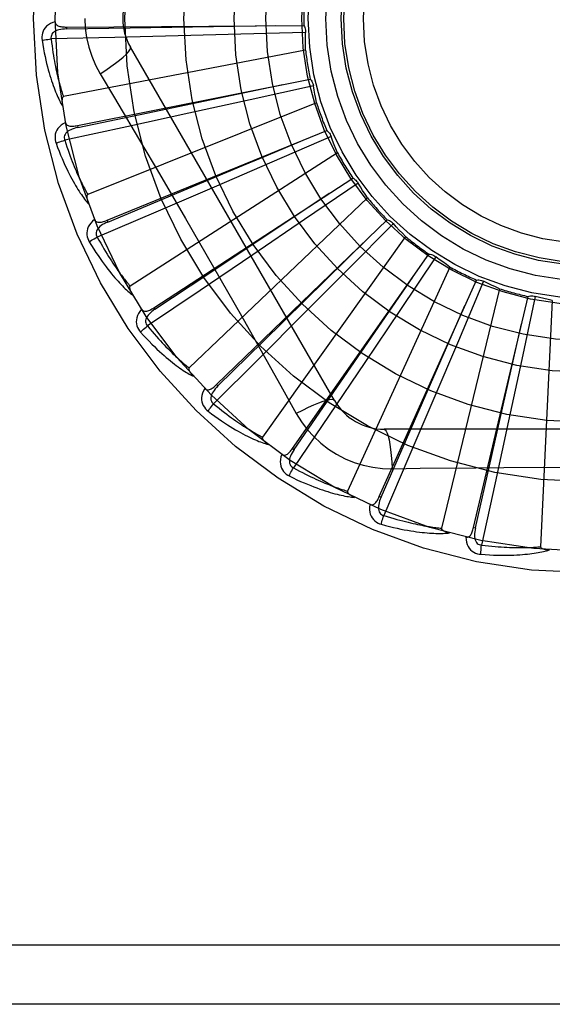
# Model space of a CAD drawing. Header units: inches. Extents: x 0 to 283, y 0 to 183.
# Tile 99 of 256: x 122.073 to 122.343, y 78.197 to 78.696. Entities that reach past the tile are written whole.
import ezdxf

# ---------------------------------------------------------------- set-up
doc = ezdxf.new("R2010")
doc.units = ezdxf.units.IN
doc.header["$LTSCALE"] = 15.5833333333
doc.header["$MEASUREMENT"] = 0
doc.linetypes.add('HIDDEN', pattern=[0.2, 0.1, -0.1])
doc.layers.add('RIGHTHAND_DOOR_ASSEMBLY', color=7, linetype='CONTINUOUS')

msp = doc.modelspace()

# ---------------------------------------------------------------- linework, layer by layer
at = {"layer": 'RIGHTHAND_DOOR_ASSEMBLY', "color": 8, "linetype": 'HIDDEN'}
for p, q in [((122.0970262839, 78.6926452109), (122.217375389, 78.6934566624)), ((122.0970261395, 78.69264520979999), (122.0970330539, 78.6916856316)), ((122.1537069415, 78.6881321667), (122.1215302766, 78.6873496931)), ((122.1854893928, 78.6889674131), (122.1537069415, 78.6881321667)), ((122.218271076, 78.6898889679), (122.1854893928, 78.6889674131)), ((122.1215302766, 78.6873496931), (122.089242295, 78.68662417)), ((122.2182212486, 78.6809944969), (122.0955107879, 78.6573439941)), ((122.2328823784, 78.5032348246), (122.1294404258, 78.682401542)), ((122.1140935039, 78.6689413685), (122.1213592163, 78.656775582)), ((122.1026284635, 78.6426558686), (122.2206491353, 78.666228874)), ((122.2222038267, 78.66289516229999), (122.1901889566, 78.6557862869)), ((122.2238381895, 78.65415199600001), (122.1078211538, 78.6077057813)), ((122.1901889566, 78.6557862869), (122.1591389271, 78.648951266)), ((122.1591389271, 78.648951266), (122.1276918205, 78.6420934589)), ((122.1276918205, 78.6420934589), (122.0961246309, 78.6352705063)), ((122.102628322, 78.6426558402), (122.1028167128, 78.6417149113)), ((122.1175899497, 78.5946301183), (122.2290166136, 78.6401126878)), ((122.2311741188, 78.6371334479), (122.2010831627, 78.6240941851)), ((122.2344336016, 78.6288575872), (122.1293031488, 78.5612943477)), ((122.2010831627, 78.6240941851), (122.1718877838, 78.6115064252)), ((122.1179528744, 78.5937417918), (122.1867579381, 78.6225419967)), ((122.1413699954, 78.5503037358), (122.2421754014, 78.6160520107)), ((122.2448577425, 78.61353492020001), (122.2177782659, 78.5950365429)), ((122.1718877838, 78.6115064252), (122.142306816, 78.59882114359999)), ((122.2496245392, 78.6060254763), (122.1591803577, 78.51978712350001)), ((122.142306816, 78.59882114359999), (122.1126013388, 78.58614736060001)), ((122.1175898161, 78.5946300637), (122.1179528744, 78.5937417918)), ((122.1731091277, 78.5112787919), (122.2596499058, 78.59491645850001)), ((122.2177782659, 78.5950365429), (122.1914927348, 78.5771509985)), ((122.2627601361, 78.5929524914), (122.2396708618, 78.5696635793)), ((122.2688619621, 78.58648087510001), (122.1963729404, 78.4846842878)), ((122.1914927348, 78.5771509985), (122.1648470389, 78.5590967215)), ((122.2116602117, 78.47896575), (122.2808085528, 78.5774699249)), ((122.2842342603, 78.5761300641), (122.2659696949, 78.5488923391)), ((122.1716184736, 78.5709232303), (122.1857172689, 78.5461891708)), ((122.2396708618, 78.5696635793), (122.217245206, 78.5471266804)), ((122.2914505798, 78.5709301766), (122.2395366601, 78.45725454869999)), ((122.2556299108, 78.4545324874), (122.3048866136, 78.56434297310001)), ((122.3085039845, 78.5636756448), (122.2957242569, 78.5334735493)), ((122.1648470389, 78.5590967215), (122.1380769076, 78.5410301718)), ((122.3165739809, 78.55993542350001), (122.2871114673, 78.4384892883)), ((122.3034290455, 78.438862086), (122.3310138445, 78.5560100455)), ((122.3346921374, 78.5560393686), (122.3278591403, 78.52396448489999)), ((122.34332414, 78.55389399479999), (122.3373778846, 78.4290667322)), ((122.1413698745, 78.5503036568), (122.1418944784, 78.5495001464)), ((122.2659696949, 78.5488923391), (122.2482144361, 78.5225186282)), ((122.217245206, 78.5471266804), (122.194497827, 78.5243559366)), ((122.2957242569, 78.5334735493), (122.2832811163, 78.5042162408)), ((122.194497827, 78.5243559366), (122.1716305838, 78.5015495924)), ((122.3278591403, 78.52396448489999), (122.3211778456, 78.4928810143)), ((122.2482144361, 78.5225186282), (122.2301875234, 78.49585441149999)), ((122.1731090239, 78.5112786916), (122.1737762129, 78.5105889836)), ((122.2832811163, 78.5042162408), (122.2706262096, 78.4746222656)), ((122.2301875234, 78.49585441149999), (122.2120496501, 78.4691325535)), ((122.4650253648, 78.4886514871), (122.2581414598, 78.4886514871)), ((122.3211778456, 78.4928810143), (122.3143523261, 78.46142688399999)), ((122.2116601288, 78.47896563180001), (122.2124457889, 78.47841465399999)), ((122.2706262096, 78.4746222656), (122.2578732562, 78.44495069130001)), ((122.262124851, 78.4686305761), (122.2762935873, 78.4688399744)), ((122.3143523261, 78.46142688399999), (122.3074452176, 78.4298780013)), ((122.2556298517, 78.45453235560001), (122.2565055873, 78.4541400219)), ((122.3034290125, 78.4388619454), (122.304363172, 78.4386424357)), ((122.9700834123, 78.2269848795), (121.8780834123, 78.2269848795)), ((122.9400834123, 78.1969848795), (121.8780834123, 78.1969848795))]:
    msp.add_line(p, q, dxfattribs=at)
for points in [[(122.0913187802, 78.6953379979), (122.0900293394, 78.6949110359), (122.0888765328, 78.6943939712), (122.0878524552, 78.6937841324), (122.0869671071, 78.6930881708), (122.0862206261, 78.69230857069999), (122.0856144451, 78.6914569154), (122.0851496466, 78.6905350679), (122.0848166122, 78.6895762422), (122.0846162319, 78.68860516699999), (122.0845256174, 78.6876504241), (122.0845277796, 78.6867528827), (122.0846256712, 78.6859001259)], [(122.0913187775, 78.6953416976), (122.0913668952, 78.6948819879), (122.0914929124, 78.69446900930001), (122.0917020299, 78.6941019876), (122.0919786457, 78.6937832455), (122.0923095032, 78.693517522), (122.0926927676, 78.6932967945), (122.0931243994, 78.6931158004), (122.0935977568, 78.6929709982), (122.0941064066, 78.69285852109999), (122.0946456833, 78.6927740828), (122.0952092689, 78.6927127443), (122.0957956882, 78.6926725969), (122.0964009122, 78.69264964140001), (122.0970262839, 78.6926452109)], [(122.0970330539, 78.6916856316), (122.1292984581, 78.6921799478), (122.2031741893, 78.6933793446)], [(122.1063417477, 78.6969848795), (122.1065636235, 78.6921077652), (122.1072180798, 78.6872752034), (122.1083026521, 78.68249956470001), (122.1098140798, 78.6778274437), (122.1117464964, 78.67330453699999), (122.1140935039, 78.6689413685)], [(122.217375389, 78.6934566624), (122.2176634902, 78.6929062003), (122.217896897, 78.6923333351), (122.2180769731, 78.69173225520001), (122.2182007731, 78.69111804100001), (122.2182650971, 78.6905056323), (122.2182710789, 78.6898890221)], [(122.0970334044, 78.6916842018), (122.0959962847, 78.6916464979), (122.095017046, 78.6915626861), (122.0940934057, 78.6914296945), (122.0932291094, 78.6912457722), (122.0924252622, 78.6910063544), (122.0916889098, 78.69071125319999), (122.0910224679, 78.6903610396), (122.0904434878, 78.6899528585), (122.0899703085, 78.6894856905), (122.0896039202, 78.6889651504), (122.0893525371, 78.6883942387), (122.0892105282, 78.6877981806), (122.0891740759, 78.6872061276), (122.0892424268, 78.6866198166)], [(122.2182212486, 78.6809944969), (122.2181832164, 78.683222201), (122.2181788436, 78.6854471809), (122.2182081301, 78.6876694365), (122.218271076, 78.6898889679)], [(122.0846256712, 78.6859001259), (122.0849893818, 78.6837011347), (122.0853664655, 78.68160116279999), (122.0857536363, 78.67960194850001), (122.0861497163, 78.6776971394), (122.086553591, 78.6758823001), (122.0869635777, 78.6741534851), (122.087378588, 78.6725065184), (122.0877970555, 78.6709377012), (122.0882178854, 78.6694431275), (122.0886395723, 78.6680192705), (122.0890610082, 78.66666240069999), (122.089480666, 78.6653692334), (122.0898968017, 78.66413593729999), (122.090309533, 78.6629604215), (122.0907184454, 78.6618398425), (122.0911240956, 78.660772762), (122.091527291, 78.6597574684), (122.0919275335, 78.6587921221), (122.0923250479, 78.6578751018), (122.0927188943, 78.6570041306), (122.0931085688, 78.6561771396), (122.0934932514, 78.6553919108), (122.0938716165, 78.6546462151), (122.0942448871, 78.6539380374), (122.0946142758, 78.6532644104), (122.0949788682, 78.6526261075)], [(122.0846256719, 78.6859001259), (122.0852328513, 78.6860245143), (122.0859284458, 78.6861516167), (122.0866887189, 78.686276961), (122.0875043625, 78.686398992), (122.0883658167, 78.6865160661), (122.0892423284, 78.68662390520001)], [(122.089242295, 78.68662417), (122.0894654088, 78.6847873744), (122.089695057, 78.683026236), (122.0899317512, 78.6813423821), (122.0901739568, 78.6797309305), (122.0904205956, 78.6781885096), (122.0906708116, 78.6767122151), (122.0909236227, 78.6752989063), (122.0911783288, 78.6739459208), (122.0914341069, 78.6726503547), (122.0916903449, 78.6714097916), (122.0919463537, 78.6702215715), (122.0922015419, 78.6690835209), (122.0924552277, 78.66799327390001), (122.0927069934, 78.6669487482), (122.0929561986, 78.6659476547), (122.0932028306, 78.66498824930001), (122.0934466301, 78.6640684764), (122.0936876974, 78.66318698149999), (122.093926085, 78.6623421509), (122.0941616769, 78.6615327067), (122.0943944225, 78.6607572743), (122.094624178, 78.6600145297), (122.094850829, 78.6593031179), (122.0950742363, 78.6586217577), (122.0952942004, 78.6579684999), (122.0955107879, 78.6573439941)], [(122.1140918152, 78.6689402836), (122.1169269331, 78.6708029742), (122.1195579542, 78.67261523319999), (122.1219032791, 78.6743188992), (122.1239792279, 78.6759219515), (122.1257816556, 78.6774219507), (122.1272610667, 78.67878403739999), (122.1283929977, 78.6799869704), (122.1291476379, 78.6810052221), (122.129500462, 78.68181795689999), (122.129440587, 78.68240126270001)], [(122.1028167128, 78.6417149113), (122.134405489, 78.6483065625), (122.206719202, 78.6634653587)], [(122.2206491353, 78.666228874), (122.2210362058, 78.66574288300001), (122.2213738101, 78.6652245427), (122.2216643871, 78.6646684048), (122.2219021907, 78.6640887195), (122.2220812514, 78.6634995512), (122.2222038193, 78.6628952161)], [(122.2238381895, 78.65415199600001), (122.2233792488, 78.656332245), (122.2229538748, 78.658516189), (122.2225620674, 78.6607038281), (122.2222038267, 78.66289516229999)], [(122.0955107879, 78.6573439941), (122.0953501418, 78.6572799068), (122.0952132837, 78.657181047), (122.0951017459, 78.6570437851), (122.0950109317, 78.65687901), (122.0949374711, 78.6566956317), (122.0948792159, 78.6564959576), (122.0948333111, 78.6562855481), (122.0947985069, 78.6560635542), (122.0947727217, 78.6558307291), (122.094755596, 78.65558782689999), (122.0947461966, 78.6553356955), (122.094744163, 78.65507480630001), (122.0947488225, 78.6548063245), (122.0947601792, 78.6545290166), (122.094777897, 78.6542424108), (122.0948023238, 78.6539453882), (122.0948333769, 78.6536368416), (122.0948720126, 78.6533162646), (122.0949192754, 78.6529826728), (122.0949748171, 78.6526363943)], [(122.1213592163, 78.656775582), (122.1357909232, 78.6323934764), (122.1430086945, 78.620151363)], [(122.0965144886, 78.6442198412), (122.0953291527, 78.6435565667), (122.094295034, 78.642830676), (122.0934048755, 78.6420380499), (122.0926672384, 78.6411871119), (122.0920817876, 78.6402803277), (122.091647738, 78.6393293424), (122.0913657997, 78.6383361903), (122.0912202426, 78.6373316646), (122.0912072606, 78.6363402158), (122.09129897, 78.6353855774), (122.0914709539, 78.634504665), (122.0917284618, 78.6336858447)], [(122.0965137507, 78.64422355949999), (122.0966480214, 78.64378121), (122.0968499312, 78.6433995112), (122.0971247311, 78.6430786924), (122.0974566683, 78.64281806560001), (122.0978318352, 78.6426197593), (122.0982499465, 78.6424755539), (122.0987080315, 78.6423795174), (122.0992002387, 78.6423269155), (122.099720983, 78.6423127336), (122.1002664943, 78.64233188), (122.1008315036, 78.6423783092), (122.1014149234, 78.642449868), (122.1020135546, 78.6425418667), (122.1026284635, 78.6426558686)], [(122.1028173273, 78.6417135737), (122.1018060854, 78.641480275), (122.1008604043, 78.6412126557), (122.0999786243, 78.6409072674), (122.0991647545, 78.6405630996), (122.0984207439, 78.6401758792), (122.0977535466, 78.6397467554), (122.0971654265, 78.6392767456), (122.0966741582, 78.63876636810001), (122.096297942, 78.6382180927), (122.0960366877, 78.63763762), (122.0958978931, 78.6370294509), (122.0958712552, 78.6364172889), (122.0959475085, 78.6358290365), (122.0961255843, 78.6352662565)], [(122.2290166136, 78.6401126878), (122.2294886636, 78.6397087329), (122.2299182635, 78.6392636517), (122.2303088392, 78.6387725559), (122.2306520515, 78.638248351), (122.2309393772, 78.6377037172), (122.2311741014, 78.6371334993)], [(122.0917284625, 78.6336858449), (122.0923011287, 78.6339228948), (122.0929600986, 78.6341793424), (122.0936829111, 78.6344463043), (122.0944607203, 78.63472049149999), (122.0952844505, 78.6349984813), (122.0961247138, 78.6352702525)], [(122.0917284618, 78.6336858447), (122.0925017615, 78.6315954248), (122.0932694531, 78.6296047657), (122.094027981, 78.6277149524), (122.0947773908, 78.6259195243), (122.0955174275, 78.6242139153), (122.0962471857, 78.6225939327), (122.0969663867, 78.62105527), (122.0976741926, 78.619593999), (122.0983702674, 78.6182060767), (122.0990538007, 78.6168877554), (122.0997244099, 78.6156351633), (122.1003812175, 78.614444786), (122.1010232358, 78.6133125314), (122.1016509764, 78.6122363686), (122.1022645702, 78.611213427), (122.1028648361, 78.6102423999), (122.1034528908, 78.6093217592), (122.1040285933, 78.6084496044), (122.1045924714, 78.6076243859), (122.1051440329, 78.60684369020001), (122.1056831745, 78.6061053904), (122.1062095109, 78.6054071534), (122.1067221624, 78.6047465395), (122.1072227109, 78.6041218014), (122.107712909, 78.6035302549), (122.1081917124, 78.6029724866)], [(122.0961246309, 78.6352705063), (122.0966913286, 78.63350912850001), (122.0972501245, 78.6318232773), (122.0978012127, 78.6302146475), (122.0983440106, 78.6286781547), (122.0988780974, 78.627210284), (122.0994031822, 78.6258080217), (122.0999188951, 78.62446809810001), (122.1004250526, 78.6231877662), (122.1009213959, 78.62196401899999), (122.1014077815, 78.6207943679), (122.101884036, 78.6196760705), (122.1023499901, 78.6186068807), (122.102805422, 78.6175843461), (122.1032503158, 78.61660634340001), (122.1036844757, 78.6156705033), (122.1041082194, 78.614775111), (122.1045216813, 78.613918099), (122.1049252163, 78.6130981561), (122.1053191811, 78.6123137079), (122.1057037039, 78.6115634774), (122.106078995, 78.6108461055), (122.1064451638, 78.6101602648), (122.1068023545, 78.6095046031), (122.1071506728, 78.60887783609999), (122.1074902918, 78.608278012), (122.1078211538, 78.6077057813)], [(122.1867579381, 78.6225419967), (122.1962526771, 78.6265268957), (122.2158614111, 78.6347628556)], [(122.2344336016, 78.6288575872), (122.2335703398, 78.6309115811), (122.2327393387, 78.6329755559), (122.2319405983, 78.6350495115), (122.2311741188, 78.6371334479)], [(122.1430086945, 78.620151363), (122.1573765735, 78.5955849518), (122.1645104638, 78.5832622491), (122.1716184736, 78.5709232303)], [(122.2421754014, 78.6160520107), (122.2427153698, 78.61574469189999), (122.2432214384, 78.6153889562), (122.2436978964, 78.6149806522), (122.2441341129, 78.6145308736), (122.2445193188, 78.6140504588), (122.2448577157, 78.6135349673)], [(122.2496245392, 78.6060254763), (122.2483895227, 78.6078768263), (122.2471833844, 78.609745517), (122.2460061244, 78.6116315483), (122.2448577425, 78.61353492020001)], [(122.1418944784, 78.5495001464), (122.1687706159, 78.567359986), (122.2302703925, 78.6083092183)], [(122.1078211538, 78.6077057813), (122.1076755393, 78.6076124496), (122.1075598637, 78.6074894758), (122.1074763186, 78.60733358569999), (122.1074183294, 78.6071546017), (122.1073809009, 78.6069606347), (122.107361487, 78.6067535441), (122.107356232, 78.60653824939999), (122.1073640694, 78.60631368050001), (122.1073828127, 78.606080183), (122.107411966, 78.60583842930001), (122.1074504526, 78.6055890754), (122.1074978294, 78.605332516), (122.1075532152, 78.6050697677), (122.1076168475, 78.6047996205), (122.1076884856, 78.6045215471), (122.1077686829, 78.6042345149), (122.1078594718, 78.6039322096), (122.1079561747, 78.6036299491), (122.1080542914, 78.6033425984), (122.1081553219, 78.6030652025)], [(122.1112904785, 78.5950087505), (122.1102520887, 78.59413313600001), (122.1093740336, 78.5932246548), (122.1086499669, 78.5922778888), (122.108086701, 78.5913027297), (122.10768344, 78.590301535), (122.1074372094, 78.5892855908), (122.1073483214, 78.58825702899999), (122.1073955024, 78.5872431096), (122.107570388, 78.5862671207), (122.1078411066, 78.58534709), (122.1081766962, 78.584514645), (122.1085845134, 78.5837593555)], [(122.1112893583, 78.5950117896), (122.1115047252, 78.5946031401), (122.1117751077, 78.5942667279), (122.1121056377, 78.59400374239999), (122.1124809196, 78.5938106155), (122.1128868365, 78.5936868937), (122.113324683, 78.5936244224), (122.1137926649, 78.5936168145), (122.1142859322, 78.593658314), (122.1147999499, 78.5937429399), (122.1153319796, 78.593864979), (122.1158779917, 78.5940174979), (122.1164373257, 78.5941981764), (122.117007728, 78.5944018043), (122.1175899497, 78.5946301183)], [(122.1179537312, 78.59374059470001), (122.1170049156, 78.5933201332), (122.1161269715, 78.5928783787), (122.1153189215, 78.5924116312), (122.1145848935, 78.59191965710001), (122.1139276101, 78.59139862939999), (122.1133536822, 78.5908509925), (122.1128651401, 78.5902781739), (122.1124793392, 78.5896840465), (122.1122136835, 78.5890744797), (122.1120670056, 78.5884550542), (122.112045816, 78.58783160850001), (122.1121355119, 78.5872254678), (122.1123217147, 78.5866622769), (122.1126030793, 78.58614336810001)], [(122.2596499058, 78.59491645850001), (122.2602382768, 78.594716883), (122.2608025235, 78.59446335), (122.2613476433, 78.5941525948), (122.261861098, 78.5937934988), (122.2623302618, 78.59339466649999), (122.2627601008, 78.59295253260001)], [(122.2688619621, 78.58648087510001), (122.2672971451, 78.5880668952), (122.2657585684, 78.5896741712), (122.264246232, 78.5913027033), (122.2627601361, 78.5929524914)], [(122.1085845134, 78.5837593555), (122.1097394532, 78.5818530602), (122.1108700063, 78.5800436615), (122.1119724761, 78.57833155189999), (122.1130481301, 78.5767103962), (122.114097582, 78.5751756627), (122.1151207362, 78.5737230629), (122.1161181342, 78.57234831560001), (122.1170896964, 78.5710474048), (122.1180358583, 78.5698162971), (122.1189565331, 78.5686511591), (122.1198520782, 78.56754811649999), (122.1207222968, 78.5665035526), (122.1215669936, 78.5655132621), (122.1223870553, 78.5645753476), (122.1231831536, 78.5636870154), (122.12395634, 78.56284713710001), (122.1247080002, 78.5620544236), (122.1254383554, 78.56130698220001), (122.1261482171, 78.5606033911), (122.1268375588, 78.5599411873), (122.1275066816, 78.5593182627), (122.1281556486, 78.5587322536), (122.1287840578, 78.5581805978), (122.1293937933, 78.5576618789), (122.1299870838, 78.5571737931), (122.1305627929, 78.5567167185)], [(122.108584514, 78.5837593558), (122.1091019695, 78.5841004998), (122.1097004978, 78.5844770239), (122.1103597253, 78.5848759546), (122.1110715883, 78.5852923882), (122.1118278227, 78.5857212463), (122.1126014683, 78.58614712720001)], [(122.1126013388, 78.58614736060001), (122.1134911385, 78.5845250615), (122.1143588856, 78.5829754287), (122.1152044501, 78.581500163), (122.1160282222, 78.58009416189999), (122.1168304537, 78.5787538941), (122.1176114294, 78.5774763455), (122.1183714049, 78.5762582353), (122.1191107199, 78.57509683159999), (122.1198296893, 78.5739891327), (122.1205286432, 78.5729326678), (122.1212079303, 78.5719247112), (122.1218678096, 78.5709630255), (122.1225085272, 78.5700451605), (122.1231304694, 78.5691690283), (122.1237338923, 78.5683322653), (122.1243194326, 78.567533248), (122.1248876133, 78.5667699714), (122.125439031, 78.56604121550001), (122.1259743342, 78.56534550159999), (122.1264938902, 78.5646816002), (122.1269981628, 78.56404821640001), (122.1274875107, 78.5634440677), (122.1279623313, 78.56286785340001), (122.1284229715, 78.5623183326), (122.1288699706, 78.5617936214), (122.1293031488, 78.5612943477)], [(122.1737762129, 78.5105889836), (122.1967866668, 78.5332124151), (122.2494253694, 78.585060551)], [(122.2808085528, 78.5774699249), (122.281424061, 78.5773853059), (122.2820260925, 78.57724313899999), (122.2826201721, 78.5770411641), (122.2831923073, 78.5767857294), (122.2837284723, 78.5764828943), (122.2842342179, 78.57613009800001)], [(122.2914505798, 78.5709301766), (122.2896138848, 78.5721913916), (122.2877989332, 78.5734784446), (122.2860057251, 78.5747913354), (122.2842342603, 78.5761300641)], [(122.2124457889, 78.47841465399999), (122.2307589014, 78.50498400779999), (122.2726340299, 78.5658571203)], [(122.3048866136, 78.56434297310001), (122.3055070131, 78.564376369), (122.3061250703, 78.5643507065), (122.3067466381, 78.5642648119), (122.3073567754, 78.56412227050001), (122.3079405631, 78.5639263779), (122.3085039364, 78.56367567)], [(122.3165739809, 78.55993542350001), (122.3145317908, 78.5608262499), (122.3125060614, 78.5617465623), (122.3104967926, 78.5626963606), (122.3085039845, 78.5636756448)], [(122.1293031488, 78.5612943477), (122.1291778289, 78.56117514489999), (122.1290875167, 78.5610325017), (122.1290349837, 78.56086361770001), (122.1290119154, 78.56067689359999), (122.1290118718, 78.56047934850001), (122.1290320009, 78.56027232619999), (122.1290675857, 78.56005992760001), (122.1291177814, 78.5598409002), (122.1291803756, 78.55961516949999), (122.1292547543, 78.5593833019), (122.1293397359, 78.5591457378), (122.1294348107, 78.5589027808), (122.1295389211, 78.5586552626), (122.1296525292, 78.5584020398), (122.1297754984, 78.5581425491), (122.1299085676, 78.5578758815), (122.130051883, 78.55760128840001), (122.130207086, 78.557317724), (122.130376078, 78.5570237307), (122.1305582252, 78.5567197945)], [(122.3310138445, 78.5560100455), (122.3316167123, 78.5561602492), (122.3322284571, 78.5562520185), (122.332855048, 78.5562853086), (122.3334811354, 78.5562608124), (122.3340914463, 78.5561789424), (122.3346920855, 78.5560393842)], [(122.34332414, 78.55389399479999), (122.341150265, 78.5543822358), (122.3389869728, 78.5549025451), (122.3368342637, 78.55545492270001), (122.3346921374, 78.5560393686)], [(122.1351127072, 78.5494833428), (122.1342587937, 78.5484270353), (122.1335685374, 78.54736879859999), (122.1330367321, 78.5463021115), (122.1326681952, 78.54523797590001), (122.132461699, 78.5441785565), (122.1324121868, 78.5431343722), (122.1325195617, 78.5421075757), (122.1327577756, 78.5411209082), (122.1331142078, 78.540195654), (122.1335541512, 78.5393434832), (122.1340412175, 78.5385895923), (122.1345846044, 78.53792513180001)], [(122.1351104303, 78.5494867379), (122.1353996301, 78.5491258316), (122.1357290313, 78.5488464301), (122.1361034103, 78.548650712), (122.136508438, 78.54853214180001), (122.1369304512, 78.5484874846), (122.1373722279, 78.5485090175), (122.1378332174, 78.5485901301), (122.1383097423, 78.54872425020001), (122.1387984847, 78.5489046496), (122.1392978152, 78.5491251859), (122.1398050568, 78.5493782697), (122.1403200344, 78.5496615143), (122.1408415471, 78.5499693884), (122.1413699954, 78.5503037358)], [(122.1418955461, 78.549499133), (122.1410434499, 78.5489067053), (122.140264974, 78.5483067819), (122.139559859, 78.5476955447), (122.1389322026, 78.5470735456), (122.1383854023, 78.5464375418), (122.137925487, 78.5457911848), (122.1375541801, 78.5451362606), (122.1372877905, 78.54447985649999), (122.1371422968, 78.54383102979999), (122.1371154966, 78.5431950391), (122.1372126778, 78.5425788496), (122.1374154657, 78.5420006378), (122.1377048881, 78.5414828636), (122.1380793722, 78.5410265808)], [(122.2565055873, 78.4541400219), (122.2694594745, 78.483695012), (122.2990575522, 78.55139298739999)], [(122.1857172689, 78.5461891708), (122.1996857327, 78.52143751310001), (122.2066237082, 78.50909335), (122.2135520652, 78.4966740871)], [(122.1345846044, 78.53792513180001), (122.1360794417, 78.5362718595), (122.1375319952, 78.5347091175), (122.1389385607, 78.5332365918), (122.140301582, 78.5318483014), (122.1416225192, 78.5305399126), (122.14290209, 78.5293071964), (122.1441416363, 78.5281460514), (122.1453418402, 78.527052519), (122.1465038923, 78.5260227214), (122.1476284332, 78.5250528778), (122.1487165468, 78.5241392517), (122.1497687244, 78.52327825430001), (122.1507855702, 78.5224657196), (122.1517683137, 78.52169995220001), (122.1527181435, 78.5209783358), (122.1536363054, 78.5202999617), (122.1545244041, 78.5196638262), (122.1553830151, 78.5190681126), (122.1562132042, 78.5185115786), (122.1570154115, 78.5179918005), (122.1577903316, 78.5175067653), (122.1585384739, 78.5170541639), (122.1592599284, 78.5166314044), (122.1599568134, 78.51623745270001), (122.1606317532, 78.51587046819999), (122.1612835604, 78.5155306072)], [(122.134584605, 78.5379251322), (122.1350281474, 78.5383580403), (122.1355446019, 78.5388410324), (122.1361164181, 78.53935751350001), (122.1367366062, 78.5399011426), (122.1373980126, 78.540465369), (122.1380770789, 78.541029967)], [(122.1380769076, 78.5410301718), (122.1392576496, 78.5396055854), (122.1404029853, 78.5382481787), (122.1415124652, 78.5369595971), (122.1425874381, 78.5357349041), (122.1436288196, 78.5345706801), (122.1446374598, 78.533464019), (122.1456142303, 78.532411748), (122.146559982, 78.5314112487), (122.1474755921, 78.5304596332), (122.1483618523, 78.5295545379), (122.1492196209, 78.5286933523), (122.1500495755, 78.5278739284), (122.1508524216, 78.5270939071), (122.1516289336, 78.526351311), (122.1523798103, 78.525643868), (122.1531059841, 78.5249701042), (122.1538083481, 78.52432815), (122.1544877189, 78.5237169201), (122.1551450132, 78.5231350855), (122.1557808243, 78.52258150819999), (122.1563958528, 78.52205500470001), (122.1569906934, 78.5215543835), (122.1575659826, 78.5210784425), (122.1581222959, 78.520626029), (122.1586605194, 78.5201953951), (122.1591803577, 78.51978712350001)], [(122.304363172, 78.4386424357), (122.3114896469, 78.4701148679), (122.3277409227, 78.5421909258)], [(122.1591803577, 78.51978712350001), (122.1590798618, 78.5196463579), (122.1590181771, 78.5194892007), (122.1589985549, 78.5193134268), (122.1590112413, 78.5191257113), (122.1590485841, 78.5189317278), (122.1591075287, 78.5187322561), (122.1591826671, 78.5185304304), (122.1592734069, 78.5183248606), (122.1593775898, 78.5181150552), (122.1594945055, 78.5179014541), (122.1596229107, 78.5176842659), (122.1597622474, 78.5174636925), (122.1599113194, 78.5172403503), (122.1600707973, 78.517013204), (122.1602406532, 78.5167816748), (122.1604217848, 78.5165450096), (122.1606146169, 78.5163023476), (122.1608205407, 78.5160534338), (122.1610412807, 78.5157976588), (122.1612762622, 78.5155352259)], [(122.1671201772, 78.509289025), (122.1664816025, 78.50809020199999), (122.1660040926, 78.5069204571), (122.1656837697, 78.5057724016), (122.1655232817, 78.5046577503), (122.1655210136, 78.5035783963), (122.1656700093, 78.5025437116), (122.1659697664, 78.5015557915), (122.1663904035, 78.5006320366), (122.1669155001, 78.4997909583), (122.1675087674, 78.4990374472), (122.1681297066, 78.498389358), (122.1687890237, 78.49783974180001)], [(122.1671178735, 78.5092915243), (122.1674697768, 78.5089921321), (122.1678458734, 78.50878027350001), (122.1682504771, 78.5086589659), (122.1686706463, 78.5086191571), (122.1690934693, 78.50865516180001), (122.1695231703, 78.5087598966), (122.1699604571, 78.508926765), (122.1704029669, 78.5091486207), (122.1708487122, 78.5094182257), (122.1712972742, 78.5097292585), (122.1717474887, 78.5100737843), (122.1721996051, 78.5104494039), (122.1726534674, 78.5108504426), (122.1731091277, 78.5112787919)], [(122.1737774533, 78.5105881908), (122.1730528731, 78.5098452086), (122.1724020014, 78.50910879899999), (122.1718253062, 78.5083751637), (122.1713267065, 78.50764562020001), (122.1709101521, 78.5069176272), (122.170580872, 78.5061959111), (122.1703402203, 78.505482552), (122.1702028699, 78.5047875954), (122.1701827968, 78.504122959), (122.1702768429, 78.5034933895), (122.1704888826, 78.5029067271), (122.1707974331, 78.5023773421), (122.1711796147, 78.5019236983), (122.1716336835, 78.5015465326)], [(122.2328822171, 78.5032351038), (122.2324217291, 78.5035736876), (122.2315775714, 78.5036802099), (122.2303852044, 78.5035560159), (122.2288556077, 78.5032097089), (122.2269883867, 78.5026401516), (122.2248031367, 78.5018472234), (122.222329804, 78.5008409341), (122.2196022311, 78.4996322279), (122.2166471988, 78.498229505), (122.2135502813, 78.4966731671)], [(122.1687890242, 78.4978397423), (122.1691426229, 78.4983487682), (122.1695583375, 78.4989207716), (122.1700220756, 78.49953613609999), (122.1705281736, 78.5001873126), (122.1710708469, 78.5008665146), (122.1716307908, 78.5015494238)], [(122.1716305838, 78.5015495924), (122.173059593, 78.500374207), (122.174441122, 78.4992580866), (122.1757744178, 78.49820276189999), (122.1770617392, 78.4972036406), (122.1783046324, 78.4962575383), (122.1795044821, 78.4953617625), (122.1806627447, 78.4945133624), (122.1817807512, 78.4937099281), (122.1828599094, 78.49294879), (122.1839014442, 78.4922277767), (122.1849066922, 78.49154448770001), (122.1858767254, 78.4908969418), (122.186812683, 78.490282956), (122.1877156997, 78.48970073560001), (122.1885868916, 78.4891481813), (122.1894274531, 78.4886240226), (122.1902386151, 78.4881265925), (122.1910213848, 78.4876549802), (122.1917769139, 78.4872080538), (122.1925060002, 78.4867848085), (122.1932095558, 78.48638421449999), (122.19388839, 78.4860052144), (122.1945433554, 78.48564674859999), (122.1951752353, 78.4853077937), (122.1957852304, 78.4849868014), (122.1963729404, 78.4846842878)], [(122.1687890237, 78.49783974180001), (122.1705697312, 78.4964992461), (122.172291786, 78.4952396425), (122.1739516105, 78.4940599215), (122.1755527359, 78.4929546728), (122.1770974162, 78.4919199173), (122.1785871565, 78.4909516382), (122.1800240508, 78.49004606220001), (122.1814095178, 78.4891994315), (122.1827454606, 78.4884081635), (122.1840332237, 78.487668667), (122.1852745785, 78.4869774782), (122.1864706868, 78.4863311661), (122.18762293, 78.4857257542), (122.1887328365, 78.4851598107), (122.1898020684, 78.4846309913), (122.1908320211, 78.4841386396), (122.1918244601, 78.4836820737), (122.1927802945, 78.4832596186), (122.1937008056, 78.4828702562), (122.1945868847, 78.4825116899), (122.1954395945, 78.4821820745), (122.1962598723, 78.4818792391), (122.1970482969, 78.4816006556), (122.1978071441, 78.4813457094), (122.1985393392, 78.48111309), (122.1992436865, 78.48090272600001)], [(122.2135520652, 78.4966740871), (122.2161492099, 78.49247595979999), (122.2190887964, 78.488552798), (122.2223611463, 78.4849163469), (122.2259420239, 78.481590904), (122.2298128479, 78.4785936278), (122.2339385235, 78.4759533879), (122.2382872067, 78.47369697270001), (122.2428208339, 78.47183807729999), (122.2474976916, 78.4703911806), (122.252293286, 78.4693677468), (122.2571740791, 78.4687803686), (122.262124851, 78.4686305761)], [(122.2581414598, 78.4886514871), (122.2586651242, 78.4884220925), (122.2591795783, 78.4877441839), (122.2596682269, 78.48664941), (122.2601330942, 78.48515164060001), (122.2605734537, 78.4832498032), (122.2609793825, 78.4809608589), (122.2613445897, 78.4783156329), (122.2616615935, 78.4753492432), (122.2619242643, 78.4720894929), (122.262124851, 78.4686305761)], [(122.1963729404, 78.4846842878), (122.1963009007, 78.4845270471), (122.1962700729, 78.484361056), (122.1962840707, 78.484184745), (122.1963320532, 78.4840028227), (122.1964054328, 78.483819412), (122.1965010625, 78.4836347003), (122.1966130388, 78.4834507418), (122.1967410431, 78.4832660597), (122.1968830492, 78.4830797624), (122.1970382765, 78.4828921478), (122.1972054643, 78.4827031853), (122.1973840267, 78.4825129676), (122.1975726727, 78.4823218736), (122.1977722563, 78.4821290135), (122.1979828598, 78.4819338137), (122.1982055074, 78.4817357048), (122.1984451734, 78.4815305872), (122.1986900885, 78.4813284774), (122.1989288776, 78.4811391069), (122.1991653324, 78.4809592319)], [(122.2061530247, 78.4758806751), (122.2065554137, 78.4756532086), (122.206964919, 78.47551630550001), (122.207385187, 78.4754737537), (122.2078052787, 78.4755141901), (122.2082136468, 78.4756295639), (122.2086157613, 78.4758137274), (122.2090135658, 78.4760603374), (122.2094060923, 78.4763619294), (122.2097927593, 78.4767110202), (122.2101743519, 78.4771013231), (122.2105512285, 78.4775248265), (122.2109240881, 78.4779792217), (122.2112938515, 78.47845890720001), (122.2116602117, 78.47896575)], [(122.2124471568, 78.4784141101), (122.2118762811, 78.477547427), (122.211376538, 78.4767011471), (122.2109491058, 78.4758716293), (122.2105975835, 78.4750609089), (122.2103263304, 78.4742672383), (122.2101395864, 78.4734962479), (122.2100382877, 78.47275023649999), (122.2100349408, 78.47204184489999), (122.2101410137, 78.4713854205), (122.2103525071, 78.4707850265), (122.2106717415, 78.4702490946), (122.2110749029, 78.4697876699), (122.2115360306, 78.4694145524), (122.2120532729, 78.46913013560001)], [(122.2061560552, 78.4758785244), (122.2057558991, 78.4745805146), (122.2055083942, 78.4733415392), (122.2054111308, 78.472153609), (122.2054644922, 78.4710287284), (122.2056665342, 78.4699684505), (122.2060086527, 78.4689806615), (122.2064899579, 78.4680673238), (122.2070778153, 78.4672398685), (122.2077525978, 78.4665133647), (122.208477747, 78.4658857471), (122.2092101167, 78.46536688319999), (122.2099615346, 78.46495197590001)], [(122.209961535, 78.46495197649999), (122.2102124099, 78.4655187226), (122.2105123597, 78.4661590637), (122.2108512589, 78.4668510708), (122.2112249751, 78.4675862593), (122.2116293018, 78.4683558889), (122.2120498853, 78.4691324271)], [(122.2120496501, 78.4691325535), (122.2136752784, 78.4682488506), (122.2152430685, 78.467414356), (122.2167519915, 78.4666304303), (122.2182051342, 78.4658929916), (122.2196046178, 78.4651992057), (122.2209523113, 78.4645466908), (122.2222502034, 78.463932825), (122.223500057, 78.463355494), (122.2247037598, 78.4628123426), (122.2258629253, 78.4623014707), (122.2269793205, 78.461820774), (122.2280543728, 78.4613685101), (122.229089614, 78.46094275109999), (122.2300864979, 78.4605419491), (122.2310465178, 78.4601642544), (122.231971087, 78.4598086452), (122.2328617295, 78.4594737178), (122.2337196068, 78.4591587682), (122.2345460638, 78.4588629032), (122.2353420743, 78.45858528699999), (122.2361087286, 78.458325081), (122.2368470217, 78.4580814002), (122.2375579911, 78.4578533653), (122.2382425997, 78.45764011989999), (122.2389023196, 78.45744037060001), (122.2395366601, 78.45725454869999)], [(122.2762935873, 78.4688399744), (122.3046249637, 78.4691471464), (122.3188358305, 78.469276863)], [(122.3188358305, 78.469276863), (122.3472949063, 78.46943660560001), (122.361533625, 78.4694533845), (122.3757735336, 78.4694395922)], [(122.2099615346, 78.46495197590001), (122.2119637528, 78.4639727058), (122.2138930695, 78.46306176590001), (122.2157461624, 78.4622174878), (122.2175275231, 78.4614352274), (122.2192401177, 78.460711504), (122.2208861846, 78.4600426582), (122.2224684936, 78.45942538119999), (122.2239891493, 78.4588562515), (122.2254506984, 78.4583321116), (122.2268551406, 78.4578496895), (122.2282048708, 78.4574059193), (122.2295016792, 78.4569976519), (122.2307476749, 78.45662124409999), (122.2319446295, 78.45627557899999), (122.2330946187, 78.4559586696), (122.2341991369, 78.45567013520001), (122.235260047, 78.45540964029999), (122.2362785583, 78.45517571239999), (122.237256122, 78.4549675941), (122.2381940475, 78.45478319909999), (122.2390937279, 78.4546209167), (122.2399564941, 78.4544787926), (122.2407833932, 78.45435445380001), (122.2415767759, 78.4542477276), (122.2423397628, 78.4541578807), (122.2430711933, 78.45408461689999)], [(122.2395366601, 78.45725454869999), (122.2394956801, 78.4570865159), (122.2394968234, 78.4569176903), (122.2395439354, 78.4567472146), (122.2396254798, 78.4565776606), (122.2397322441, 78.4564114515), (122.2398611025, 78.4562481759), (122.2400058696, 78.45608873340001), (122.2401665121, 78.4559316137), (122.2403412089, 78.4557755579), (122.2405291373, 78.4556207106), (122.2407290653, 78.4554668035), (122.2409403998, 78.45531381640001), (122.2411618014, 78.4551618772), (122.2413942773, 78.4550102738), (122.2416380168, 78.4548584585), (122.2418941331, 78.454706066), (122.2421634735, 78.4545523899), (122.2424470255, 78.4543979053), (122.242746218, 78.454242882), (122.2430605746, 78.45408723)], [(122.2508059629, 78.4504609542), (122.2512442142, 78.4503137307), (122.2516722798, 78.4502567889), (122.2520930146, 78.4502945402), (122.2524978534, 78.4504137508), (122.2528770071, 78.45060432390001), (122.2532370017, 78.45086126), (122.2535809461, 78.4511786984), (122.2539093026, 78.45154912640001), (122.2542229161, 78.4519650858), (122.2545237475, 78.4524205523), (122.2548136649, 78.4529077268), (122.2550937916, 78.4534244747), (122.2553660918, 78.4539654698), (122.2556299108, 78.4545324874)], [(122.2565070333, 78.4541397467), (122.2561104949, 78.4531806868), (122.2557799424, 78.4522551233), (122.2555172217, 78.4513597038), (122.2553254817, 78.4504971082), (122.2552093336, 78.44966644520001), (122.2551718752, 78.4488740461), (122.2552135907, 78.4481223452), (122.2553443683, 78.4474261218), (122.2555727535, 78.4468016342), (122.2558940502, 78.4462521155), (122.2563089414, 78.4457862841), (122.2567921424, 78.4454094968), (122.2573155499, 78.4451303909), (122.2578772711, 78.4449490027)], [(122.2508094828, 78.4504593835), (122.2506622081, 78.4491091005), (122.2506536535, 78.4478456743), (122.2507829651, 78.4466608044), (122.2510482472, 78.4455663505), (122.251447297, 78.4445634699), (122.2519701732, 78.4436582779), (122.2526156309, 78.442852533), (122.2533494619, 78.4421512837), (122.254149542, 78.4415656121), (122.2549803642, 78.4410865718), (122.2557976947, 78.4407156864), (122.2566140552, 78.4404504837)], [(122.2566140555, 78.44045048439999), (122.2567531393, 78.441054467), (122.2569264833, 78.4417400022), (122.2571282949, 78.44248364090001), (122.2573561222, 78.4432762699), (122.2576074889, 78.4441085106), (122.2578735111, 78.44495061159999)], [(122.2578732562, 78.44495069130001), (122.2596367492, 78.4443906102), (122.2613341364, 78.4438679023), (122.2629641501, 78.4433837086), (122.2645305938, 78.4429346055), (122.2660360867, 78.4425182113), (122.2674829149, 78.4421325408), (122.2688735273, 78.4417753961), (122.270210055, 78.44144503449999), (122.2714947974, 78.4411395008), (122.2727296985, 78.4408572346), (122.2739168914, 78.4405965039), (122.2750581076, 78.440355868), (122.2761552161, 78.4401337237), (122.2772099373, 78.4399288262), (122.2782240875, 78.43973964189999), (122.2791992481, 78.4395654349), (122.2801371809, 78.4394051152), (122.2810391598, 78.43925821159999), (122.2819066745, 78.4391241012), (122.2827408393, 78.4390021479), (122.2835428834, 78.4388917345), (122.2843139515, 78.43879218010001), (122.2850552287, 78.438702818), (122.2857678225, 78.4386229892), (122.2864534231, 78.4385517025), (122.2871114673, 78.4384892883)], [(122.2566140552, 78.4404504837), (122.2587654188, 78.4398678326), (122.2608322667, 78.4393384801), (122.2628116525, 78.4388601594), (122.2647088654, 78.4384291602), (122.2665274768, 78.438042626), (122.268270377, 78.43769738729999), (122.2699409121, 78.4373907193), (122.2715417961, 78.4371196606), (122.2730761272, 78.4368815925), (122.2745464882, 78.4366736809), (122.2759558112, 78.4364933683), (122.2773064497, 78.43633790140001), (122.2786011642, 78.436204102), (122.2798419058, 78.4360912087), (122.2810310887, 78.4359976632), (122.2821702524, 78.4359233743), (122.2832612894, 78.4358683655), (122.284305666, 78.4358314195), (122.2853049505, 78.43581206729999), (122.2862608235, 78.4358085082), (122.2871749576, 78.4358194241), (122.2880490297, 78.4358431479), (122.2888845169, 78.4358775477), (122.2896837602, 78.4359228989), (122.2904499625, 78.4359790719), (122.2911820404, 78.4360455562)], [(122.2871114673, 78.4384892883), (122.2871030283, 78.4383165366), (122.2871361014, 78.4381509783), (122.2872146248, 78.43799249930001), (122.2873267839, 78.4378414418), (122.287463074, 78.43769844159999), (122.2876205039, 78.43756250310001), (122.2877928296, 78.4374333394), (122.2879803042, 78.4373094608), (122.2881813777, 78.4371892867), (122.2883952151, 78.4370728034), (122.2886206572, 78.4369595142), (122.2888571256, 78.4368492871), (122.2891032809, 78.4367419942), (122.2893602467, 78.4366371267), (122.2896283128, 78.436534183), (122.2899086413, 78.4364330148), (122.2902076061, 78.4363316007), (122.290509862, 78.4362350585), (122.2908005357, 78.4361483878), (122.2910845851, 78.436069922)], [(122.2994634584, 78.4339511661), (122.2999212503, 78.4338895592), (122.3003521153, 78.4339146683), (122.3007580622, 78.4340313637), (122.3011330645, 78.4342250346), (122.3014693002, 78.434483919), (122.3017741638, 78.43480434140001), (122.302051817, 78.43518113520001), (122.3023041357, 78.4356070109), (122.302533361, 78.43607480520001), (122.3027425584, 78.4365789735), (122.3029350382, 78.4371122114), (122.3031123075, 78.4376726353), (122.3032773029, 78.438255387), (122.3034290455, 78.438862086)], [(122.3043646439, 78.4386424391), (122.3041567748, 78.4376256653), (122.3040073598, 78.4366542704), (122.3039188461, 78.4357253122), (122.3038938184, 78.4348420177), (122.3039369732, 78.4340043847), (122.3040501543, 78.4332192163), (122.3042333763, 78.4324889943), (122.3044935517, 78.4318301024), (122.3048359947, 78.43126012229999), (122.3052554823, 78.4307813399), (122.305751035, 78.4304024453), (122.3062968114, 78.4301239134), (122.3068635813, 78.4299489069), (122.3074494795, 78.4298771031)], [(122.2994665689, 78.4339503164), (122.2995774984, 78.4325965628), (122.2998082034, 78.4313543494), (122.3001594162, 78.43021536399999), (122.3006270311, 78.4291908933), (122.3012086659, 78.4282816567), (122.3018934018, 78.4274917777), (122.3026796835, 78.4268227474), (122.3035329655, 78.4262730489), (122.3044294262, 78.4258493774), (122.3053358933, 78.4255362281), (122.3062086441, 78.4253267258), (122.3070604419, 78.425220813)], [(122.307060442, 78.4252208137), (122.3070827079, 78.4258402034), (122.3071231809, 78.42654615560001), (122.3071806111, 78.4273145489), (122.3072543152, 78.42813597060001), (122.3073436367, 78.4290007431), (122.3074454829, 78.4298779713)], [(122.3074452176, 78.4298780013), (122.309282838, 78.42966178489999), (122.3110484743, 78.42946975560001), (122.3127406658, 78.4293027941), (122.3143637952, 78.42915825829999), (122.315920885, 78.4290343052), (122.3174145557, 78.4289294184), (122.318847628, 78.4288419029), (122.3202225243, 78.4287704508), (122.3215418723, 78.4287135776), (122.3228078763, 78.4286701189), (122.3240229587, 78.4286387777), (122.3251890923, 78.42861846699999), (122.3263084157, 78.4286079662), (122.3273828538, 78.4286063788), (122.3284144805, 78.4286125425), (122.3294049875, 78.42862603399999), (122.3303563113, 78.42864611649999), (122.331269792, 78.4286725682), (122.3321470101, 78.42870505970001), (122.3329891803, 78.4287431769), (122.3337976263, 78.4287865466), (122.334573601, 78.428834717), (122.3353183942, 78.42888725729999), (122.3360332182, 78.4289437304), (122.3367199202, 78.42900348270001), (122.3373778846, 78.4290667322)], [(122.3373778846, 78.4290667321), (122.3374022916, 78.4288955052), (122.3374660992, 78.4287391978), (122.3375731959, 78.4285984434), (122.337711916, 78.428471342), (122.3378728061, 78.42835671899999), (122.3380531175, 78.428253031), (122.3382467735, 78.4281588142), (122.3384543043, 78.42807265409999), (122.3386744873, 78.4279927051), (122.3389065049, 78.4279187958), (122.3391493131, 78.4278502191), (122.3394023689, 78.4277867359), (122.3396643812, 78.4277279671), (122.3399365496, 78.4276736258), (122.3402192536, 78.4276232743), (122.3405136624, 78.4275769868), (122.3408203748, 78.42753445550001), (122.3411414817, 78.4274963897), (122.3414795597, 78.4274634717), (122.3418337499, 78.4274354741)], [(122.3070604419, 78.425220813), (122.309283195, 78.4250558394), (122.3114128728, 78.4249272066), (122.3134470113, 78.4248321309), (122.3153915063, 78.4247679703), (122.3172504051, 78.4247325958), (122.3190271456, 78.4247234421), (122.3207255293, 78.42473846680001), (122.3223487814, 78.4247752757), (122.3239004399, 78.4248318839), (122.3253835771, 78.4249059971), (122.3268015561, 78.42499565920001), (122.3281572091, 78.42509861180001), (122.3294538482, 78.42521225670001), (122.3306935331, 78.4253362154), (122.3318789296, 78.4254694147), (122.3330115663, 78.4256120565), (122.3340932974, 78.4257645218), (122.3351257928, 78.4259258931), (122.3361106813, 78.42609600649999), (122.337049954, 78.4262734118), (122.3379455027, 78.4264571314), (122.3387992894, 78.4266458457), (122.3396131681, 78.4268377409), (122.3403893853, 78.4270335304), (122.3411311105, 78.427233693), (122.3418373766, 78.4274375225)]]:
    msp.add_lwpolyline(points, dxfattribs=at)
for radius in [0.2812500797, 0.2702837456, 0.235, 0.205, 0.179592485, 0.1635, 0.1452498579, 0.1420000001, 0.133, 0.12525, 0.124, 0.1139999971]:
    msp.add_circle((122.3615834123, 78.6969848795), radius, dxfattribs=at)
for centre, radius, start, end in [((122.1546995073, 78.6969848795), 0.0291666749, 149.9999999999, 210), ((122.3615834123, 78.6969848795), 0.1442511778, 175.4552815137, 181.401528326), ((122.3615834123, 78.6969848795), 0.1442511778, 186.3643724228, 192.3106192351), ((122.3615834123, 78.6969848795), 0.1442511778, 197.2734633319, 203.2197101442), ((122.3615834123, 78.6969848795), 0.1442511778, 208.182554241, 214.1288010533), ((122.3615834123, 78.6969848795), 0.1442511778, 219.0916451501, 225.0378919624), ((122.3615834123, 78.6969848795), 0.1442511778, 230.0007360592, 235.9469828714), ((122.3615834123, 78.6969848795), 0.1442511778, 240.9098269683, 246.8560737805), ((122.3615834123, 78.6969848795), 0.1442511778, 251.8189178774, 257.7651646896), ((122.2581414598, 78.5178181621), 0.0291666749, 210, 270.0000000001)]:
    msp.add_arc(centre, radius, start, end, dxfattribs=at)

doc.saveas('drawing.dxf')
